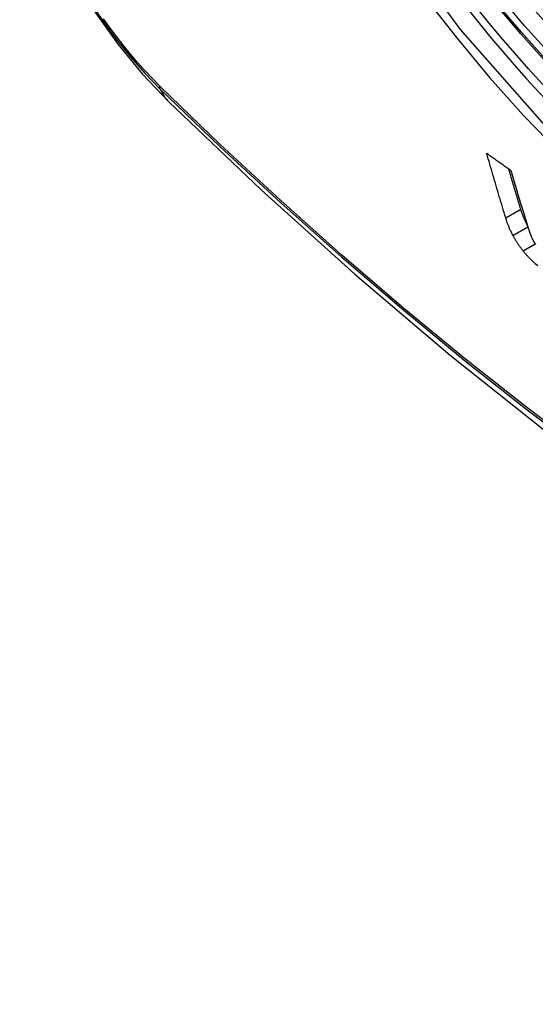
# Model space of a CAD drawing. Header units: inches. Extents: x 581 to 683, y 228 to 312.
# Tile 76 of 104: x 632.346 to 632.546, y 268.522 to 268.903. Entities that reach past the tile are written whole.
import ezdxf

# ---------------------------------------------------------------- set-up
doc = ezdxf.new("R2010")
doc.units = ezdxf.units.IN
doc.header["$MEASUREMENT"] = 0
doc.layers.add('Visible Edges(ANSI)', color=7, linetype='Continuous', lineweight=25)
doc.layers.add('Visible Tangent Edges(ANSI)', color=7, linetype='Continuous', lineweight=25)

msp = doc.modelspace()

# ---------------------------------------------------------------- linework, layer by layer
at = {"layer": 'Visible Edges(ANSI)', "flags": 128}
for points in [[(632.34622, 268.97149), (632.35046, 268.95719), (632.3556, 268.94346), (632.36159, 268.93025), (632.3684, 268.91752), (632.37602, 268.90526), (632.38447, 268.89347), (632.39379, 268.88215), (632.40407, 268.87132)], [(632.40407, 268.87132), (632.43988, 268.8372), (632.47626, 268.80446), (632.51315, 268.77318), (632.5505, 268.7434), (632.58827, 268.71518), (632.62641, 268.68857), (632.66488, 268.66361), (632.70363, 268.64035), (632.74261, 268.61885), (632.78179, 268.59915), (632.82111, 268.5813), (632.86054, 268.56535), (632.90004, 268.55136), (632.93954, 268.53936), (632.97902, 268.52942), (633.01842, 268.52159)], [(632.53473, 268.82631), (632.53442, 268.82734), (632.53411, 268.82838), (632.53379, 268.82941), (632.53348, 268.83045), (632.53317, 268.83149), (632.53286, 268.83253), (632.53255, 268.83357), (632.53224, 268.83461), (632.53193, 268.83566), (632.53162, 268.8367), (632.53131, 268.83774), (632.53101, 268.83879), (632.5307, 268.83983), (632.53039, 268.84088), (632.53009, 268.84192), (632.52978, 268.84297), (632.52948, 268.84402), (632.52917, 268.84507), (632.52887, 268.84611), (632.52857, 268.84716), (632.52827, 268.84821), (632.52797, 268.84926), (632.52767, 268.85031), (632.52737, 268.85136)], [(632.52737, 268.85136), (632.52775, 268.85109), (632.52814, 268.85081), (632.52853, 268.85054), (632.52892, 268.85026), (632.5293, 268.84998), (632.52969, 268.84971), (632.53008, 268.84943), (632.53047, 268.84916), (632.53086, 268.84888), (632.53125, 268.84861), (632.53163, 268.84833), (632.53202, 268.84806), (632.53241, 268.84778), (632.5328, 268.84751), (632.53319, 268.84723), (632.53358, 268.84696), (632.53397, 268.84668), (632.53436, 268.84641), (632.53475, 268.84613), (632.53513, 268.84585), (632.53552, 268.84558), (632.53591, 268.8453), (632.5363, 268.84503), (632.53669, 268.84475)], [(632.54056, 268.82966), (632.54036, 268.83031), (632.54017, 268.83096), (632.53997, 268.83161), (632.53978, 268.83226), (632.53958, 268.83291), (632.53938, 268.83356), (632.53919, 268.83421), (632.53899, 268.83486), (632.5388, 268.83551), (632.5386, 268.83616), (632.53841, 268.83682), (632.53822, 268.83747), (632.53802, 268.83812), (632.53783, 268.83877), (632.53763, 268.83943), (632.53744, 268.84008), (632.53725, 268.84073), (632.53705, 268.84139), (632.53686, 268.84204), (632.53667, 268.8427), (632.53647, 268.84335), (632.53628, 268.844), (632.53609, 268.84466), (632.5359, 268.84532)], [(632.53669, 268.84475), (632.53695, 268.84387), (632.53721, 268.84298), (632.53747, 268.8421), (632.53774, 268.84122), (632.538, 268.84033), (632.53826, 268.83945), (632.53852, 268.83856), (632.53879, 268.83768), (632.53905, 268.8368), (632.53932, 268.83591), (632.53958, 268.83503), (632.53984, 268.83415), (632.54011, 268.83327), (632.54038, 268.83239), (632.54064, 268.83151), (632.54091, 268.83063), (632.54118, 268.82975), (632.54144, 268.82887), (632.54171, 268.82799), (632.54198, 268.82711), (632.54225, 268.82624), (632.54252, 268.82536), (632.54278, 268.82448), (632.54305, 268.82361)], [(632.54315, 268.82328), (632.54301, 268.82357), (632.54287, 268.82385), (632.54273, 268.82413), (632.54259, 268.82441), (632.54246, 268.82469), (632.54233, 268.82496), (632.54221, 268.82524), (632.54209, 268.82551), (632.54197, 268.82579), (632.54185, 268.82606), (632.54174, 268.82633), (632.54163, 268.8266), (632.54153, 268.82686), (632.54143, 268.82713), (632.54133, 268.82739), (632.54123, 268.82765), (632.54114, 268.82791), (632.54105, 268.82817), (632.54096, 268.82842), (632.54087, 268.82868), (632.54079, 268.82893), (632.54071, 268.82917), (632.54063, 268.82942), (632.54056, 268.82966)], [(632.53754, 268.81951), (632.53738, 268.81981), (632.53722, 268.82011), (632.53707, 268.82041), (632.53692, 268.82071), (632.53678, 268.821), (632.53664, 268.8213), (632.5365, 268.82159), (632.53637, 268.82189), (632.53624, 268.82218), (632.53612, 268.82247), (632.536, 268.82276), (632.53588, 268.82304), (632.53577, 268.82333), (632.53566, 268.82361), (632.53555, 268.82389), (632.53545, 268.82417), (632.53534, 268.82444), (632.53525, 268.82472), (632.53515, 268.82499), (632.53506, 268.82526), (632.53498, 268.82552), (632.53489, 268.82579), (632.53481, 268.82605), (632.53473, 268.82631)], [(632.54305, 268.82361), (632.5431, 268.82346), (632.54314, 268.82332), (632.54319, 268.82317), (632.54324, 268.82302), (632.54328, 268.82287), (632.54333, 268.82272), (632.54338, 268.82258), (632.54343, 268.82243), (632.54348, 268.82228), (632.54353, 268.82213), (632.54358, 268.82198), (632.54363, 268.82183), (632.54368, 268.82167), (632.54373, 268.82152), (632.54378, 268.82137), (632.54383, 268.82122), (632.54389, 268.82107), (632.54394, 268.82092), (632.544, 268.82076), (632.54405, 268.82061), (632.54411, 268.82046), (632.54416, 268.8203), (632.54422, 268.82015), (632.54427, 268.82)], [(632.54144, 268.81359), (632.54125, 268.81383), (632.54106, 268.81408), (632.54087, 268.81432), (632.54069, 268.81456), (632.5405, 268.81481), (632.54033, 268.81506), (632.54015, 268.8153), (632.53997, 268.81555), (632.5398, 268.8158), (632.53963, 268.81604), (632.53947, 268.81629), (632.5393, 268.81654), (632.53914, 268.81679), (632.53898, 268.81704), (632.53883, 268.81729), (632.53867, 268.81754), (632.53852, 268.81778), (632.53837, 268.81803), (632.53823, 268.81828), (632.53809, 268.81853), (632.53795, 268.81877), (632.53781, 268.81902), (632.53767, 268.81926), (632.53754, 268.81951)], [(632.54427, 268.82), (632.54432, 268.81986), (632.54437, 268.81973), (632.54443, 268.8196), (632.54448, 268.81947), (632.54453, 268.81933), (632.54459, 268.81919), (632.54465, 268.81906), (632.54471, 268.81892), (632.54477, 268.81878), (632.54483, 268.81864), (632.5449, 268.8185), (632.54496, 268.81836), (632.54503, 268.81822), (632.5451, 268.81808), (632.54517, 268.81794), (632.54525, 268.81779), (632.54532, 268.81765), (632.5454, 268.8175), (632.54548, 268.81736), (632.54556, 268.81721), (632.54564, 268.81706), (632.54573, 268.81692), (632.54582, 268.81677), (632.54591, 268.81662)], [(632.54591, 268.81662), (632.54599, 268.81649), (632.54607, 268.81635), (632.54616, 268.81622), (632.54624, 268.81608)], [(632.5462, 268.80856), (632.546, 268.80875), (632.54579, 268.80894), (632.54559, 268.80912), (632.54538, 268.80932), (632.54517, 268.80951), (632.54497, 268.80971), (632.54477, 268.80991), (632.54456, 268.81011), (632.54436, 268.81031), (632.54416, 268.81052), (632.54396, 268.81072), (632.54376, 268.81093), (632.54356, 268.81114), (632.54336, 268.81136), (632.54316, 268.81157), (632.54297, 268.81179), (632.54277, 268.81201), (632.54258, 268.81223), (632.54239, 268.81245), (632.54219, 268.81267), (632.542, 268.8129), (632.54181, 268.81313), (632.54163, 268.81336), (632.54144, 268.81359)], [(632.54716, 268.80773), (632.5462, 268.80856)]]:
    msp.add_lwpolyline(points, dxfattribs=at)
at = {"layer": 'Visible Edges(ANSI)'}
msp.add_ellipse((632.64629, 269.079), major_axis=(0.15718, -0.27294), ratio=0.578093, start_param=2.362013, end_param=7.062765, dxfattribs=at)
msp.add_ellipse((632.64281, 269.077), major_axis=(0.15963, -0.2772), ratio=0.578093, dxfattribs=at)
at = {"layer": 'Visible Tangent Edges(ANSI)'}
for p, q in [((632.40082, 268.87718), (632.40048, 268.87751)), ((632.53473, 268.82631), (632.54056, 268.82966)), ((632.53754, 268.81951), (632.5433, 268.82282)), ((632.54144, 268.81359), (632.54611, 268.81628))]:
    msp.add_line(p, q, dxfattribs=at)
at = {"layer": 'Visible Tangent Edges(ANSI)', "flags": 128}
for points in [[(632.89125, 268.93307), (632.88844, 268.89168), (632.88013, 268.85445), (632.86645, 268.82213), (632.84778, 268.79551), (632.82458, 268.77523), (632.79738, 268.76179), (632.76669, 268.75536), (632.7331, 268.75609), (632.6975, 268.76399), (632.66062, 268.77885), (632.62328, 268.80038), (632.58644, 268.82802), (632.55075, 268.86128), (632.51713, 268.89934), (632.48636, 268.94125)], [(632.5031, 268.91224), (632.51557, 268.8962), (632.52848, 268.88075), (632.54178, 268.86594), (632.55544, 268.85182), (632.5694, 268.83845), (632.58358, 268.82592), (632.59794, 268.81424), (632.61243, 268.80345), (632.62704, 268.79357), (632.6417, 268.78463), (632.65639, 268.77667), (632.67101, 268.76974), (632.68552, 268.76385), (632.69986, 268.75902), (632.71399, 268.75526), (632.72787, 268.75258), (632.74146, 268.75099), (632.75472, 268.7505), (632.76759, 268.75111), (632.77999, 268.75282), (632.7919, 268.75561), (632.80331, 268.75947)], [(632.37588, 268.90642), (632.37839, 268.90276), (632.38096, 268.89916), (632.38361, 268.89565), (632.38631, 268.89221), (632.38908, 268.88885), (632.39189, 268.88559), (632.39476, 268.88242), (632.39768, 268.87934), (632.40063, 268.87638)], [(632.40048, 268.87751), (632.39759, 268.88044), (632.39474, 268.88346), (632.39193, 268.88658), (632.38918, 268.88979), (632.38648, 268.89308), (632.38384, 268.89645), (632.38126, 268.8999), (632.37874, 268.90342)], [(632.93171, 268.55424), (632.90813, 268.56035), (632.88437, 268.56733), (632.86044, 268.57517), (632.83639, 268.58387), (632.81221, 268.59341), (632.78792, 268.60381), (632.76354, 268.61505), (632.73909, 268.62712), (632.71462, 268.64), (632.69013, 268.65368), (632.66564, 268.66817), (632.64114, 268.68346), (632.61663, 268.69955), (632.59215, 268.71643), (632.56772, 268.73408), (632.54338, 268.75247), (632.51916, 268.77159), (632.49509, 268.79141), (632.47119, 268.81191), (632.44749, 268.83305), (632.42403, 268.85482), (632.40082, 268.87718)], [(632.40063, 268.87638), (632.42391, 268.85399), (632.44745, 268.83221), (632.47121, 268.81105), (632.49517, 268.79053), (632.5193, 268.7707), (632.54358, 268.75157), (632.56797, 268.73316), (632.59245, 268.71549), (632.61699, 268.69859), (632.64155, 268.68248), (632.66611, 268.66716), (632.69067, 268.65265), (632.71521, 268.63892), (632.73976, 268.626), (632.76427, 268.61388), (632.78873, 268.60258), (632.81311, 268.59212), (632.83737, 268.58251), (632.86151, 268.57374), (632.88553, 268.56582), (632.90939, 268.55877), (632.93308, 268.55258)]]:
    msp.add_lwpolyline(points, dxfattribs=at)
at = {"layer": 'Visible Tangent Edges(ANSI)'}
for centre, major_axis, ratio, start_param, end_param in [((632.6453, 269.07843), (-0.17285, 0.30015), 0.578093, 5.049711, 10.658253), ((632.64525, 269.0784), (0.1503, -0.261), 0.578093, 4.099688, 6.899754), ((632.40781, 268.88299), (-0.00688, -0.00704), 0.360494, 5.876137, 6.139844), ((632.48674, 268.95568), (-0.08267, -0.08436), 0.355706, 6.140128, 6.283185)]:
    msp.add_ellipse(centre, major_axis=major_axis, ratio=ratio, start_param=start_param, end_param=end_param, dxfattribs=at)
for centre, major_axis in [((632.64589, 269.07877), (-0.17078, 0.29656)), ((632.64291, 269.07706), (0.16238, -0.28198)), ((632.64281, 269.077), (-0.16178, 0.28094))]:
    msp.add_ellipse(centre, major_axis=major_axis, ratio=0.578093, dxfattribs=at)

doc.saveas('drawing.dxf')
